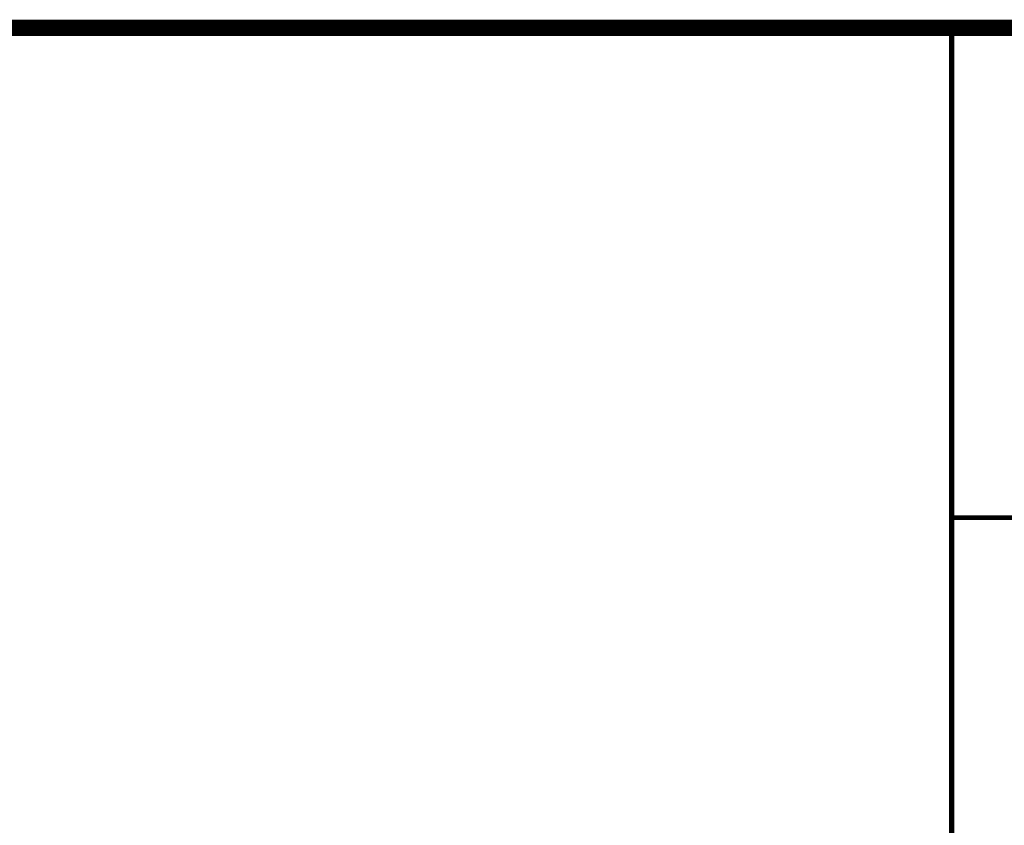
# Model space of a CAD drawing. Header units: millimetres. Extents: x 0 to 840, y 0 to 594.
# Tile 24 of 33: x 653 to 713, y 51 to 100. Entities that reach past the tile are written whole.
import ezdxf

# ---------------------------------------------------------------- set-up
doc = ezdxf.new("R2010")
doc.units = ezdxf.units.MM
doc.header["$LTSCALE"] = 46.2
doc.layers.get('0').update_dxf_attribs({"linetype": 'CONTINUOUS'})
doc.layers.add('GDU1040-22_DXF_FORMAT', color=7, linetype='CONTINUOUS')

# ---------------------------------------------------------------- blocks, each defined once
blk = doc.blocks.new('*T21')
at = {"color": 1, "linetype": 'Continuous'}
for p, q in [((0, 0), (120, 0)), ((0, 0), (0, -50)), ((120, 0), (120, -50)), ((0, -50), (120, -50))]:
    blk.add_line(p, q, dxfattribs=at)
blk = doc.blocks.new('*T22')
at = {"color": 1, "linetype": 'Continuous'}
for p, q in [((0, 0), (120, 0)), ((0, 0), (0, -90)), ((120, 0), (120, -90)), ((0, -30), (120, -30)), ((0, -60), (120, -60)), ((0, -90), (120, -90))]:
    blk.add_line(p, q, dxfattribs=at)

msp = doc.modelspace()

# ---------------------------------------------------------------- linework, layer by layer
at = {"layer": 'GDU1040-22_DXF_FORMAT', "color": 7, "linetype": 'Continuous', "const_width": 1}
msp.add_lwpolyline([(469.5, 100), (830, 100)], dxfattribs=at)
at = {"layer": 'GDU1040-22_DXF_FORMAT', "color": 1, "linetype": 'Continuous', "const_width": 0.3}
for points in [[(710, 10), (710, 100)], [(710, 70), (830, 70)]]:
    msp.add_lwpolyline(points, dxfattribs=at)

# ---------------------------------------------------------------- block references
for name, p in [('*T21', (589.85, 100)), ('*T22', (709.85, 100))]:
    msp.add_blockref(name, p)

doc.saveas('drawing.dxf')
